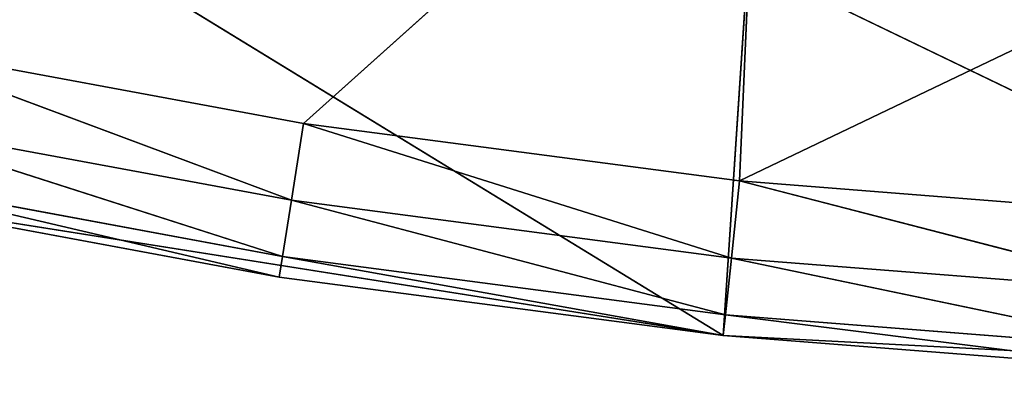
# Model space of a CAD drawing. Extents: x 0 to 110, y -110 to 0.
# Tile 178 of 256: x 44.73 to 51.06, y -110 to -107.67. Entities that reach past the tile are written whole.
import ezdxf

# ---------------------------------------------------------------- set-up
doc = ezdxf.new("R2010")
doc.units = 0
doc.header["$LTSCALE"] = 25.4
doc.layers.get('0').update_dxf_attribs({"color": 13, "linetype": 'CONTINUOUS'})

# ---------------------------------------------------------------- blocks, each defined once
blk = doc.blocks.new('REFLECTOR-LED-GU10-ES111-D')
at = {"color": 18}
for p, q in [((43.7728, 51, 107.82), (46.5525, 51, 108.3352)), ((43.7728, 51, 107.82), (46.5525, 51, 108.3352)), ((43.7728, 51, 107.82), (46.4743, 50.866, 108.829)), ((43.7728, 51, 107.82), (46.4743, 50.866, 108.829)), ((46.5525, 51, 108.3352), (46.4743, 50.866, 108.829)), ((46.5525, 51, 108.3352), (46.4743, 50.866, 108.829)), ((49.4859, 51, 105.701), (46.5525, 51, 108.3352)), ((46.5525, 51, 108.3352), (49.3555, 51, 108.7042)), ((49.4859, 51, 105.701), (46.5525, 51, 108.3352)), ((46.5525, 51, 108.3352), (49.3555, 51, 108.7042)), ((46.5525, 51, 108.3352), (49.3032, 50.866, 109.2014)), ((46.5525, 51, 108.3352), (49.3032, 50.866, 109.2014)), ((49.3555, 51, 108.7042), (49.3032, 50.866, 109.2014)), ((49.3555, 51, 108.7042), (49.3032, 50.866, 109.2014)), ((55, 51, 106), (49.3555, 51, 108.7042)), ((49.3555, 51, 108.7042), (52.1739, 51, 108.926)), ((55, 51, 106), (49.3555, 51, 108.7042)), ((49.4859, 51, 105.701), (49.3555, 51, 108.7042)), ((49.4859, 51, 105.701), (49.3555, 51, 108.7042)), ((49.3555, 51, 108.7042), (52.1739, 51, 108.926)), ((49.3555, 51, 108.7042), (52.1477, 50.866, 109.4253)), ((49.3555, 51, 108.7042), (52.1477, 50.866, 109.4253)), ((46.4743, 50.866, 108.829), (43.6688, 50.866, 108.309)), ((43.6688, 50.866, 108.309), (46.4171, 50.5, 109.1905)), ((43.6688, 50.866, 108.309), (46.4171, 50.5, 109.1905)), ((46.4743, 50.866, 108.829), (43.6688, 50.866, 108.309)), ((46.4743, 50.866, 108.829), (46.4171, 50.5, 109.1905)), ((46.4743, 50.866, 108.829), (46.4171, 50.5, 109.1905)), ((49.3032, 50.866, 109.2014), (46.4743, 50.866, 108.829)), ((46.4743, 50.866, 108.829), (49.2649, 50.5, 109.5655)), ((46.4743, 50.866, 108.829), (49.2649, 50.5, 109.5655)), ((49.3032, 50.866, 109.2014), (46.4743, 50.866, 108.829)), ((49.3032, 50.866, 109.2014), (49.2649, 50.5, 109.5655)), ((49.3032, 50.866, 109.2014), (49.2649, 50.5, 109.5655)), ((52.1477, 50.866, 109.4253), (49.3032, 50.866, 109.2014)), ((49.3032, 50.866, 109.2014), (52.1285, 50.5, 109.7908)), ((49.3032, 50.866, 109.2014), (52.1285, 50.5, 109.7908)), ((52.1477, 50.866, 109.4253), (49.3032, 50.866, 109.2014)), ((46.4171, 50.5, 109.1905), (43.5927, 50.5, 108.6671)), ((43.5927, 50.5, 108.6671), (46.3961, 50, 109.3229)), ((43.5927, 50.5, 108.6671), (46.3961, 50, 109.3229)), ((46.4171, 50.5, 109.1905), (43.5927, 50.5, 108.6671)), ((46.4171, 50.5, 109.1905), (46.3961, 50, 109.3229)), ((46.4171, 50.5, 109.1905), (46.3961, 50, 109.3229)), ((49.2649, 50.5, 109.5655), (46.4171, 50.5, 109.1905)), ((46.4171, 50.5, 109.1905), (49.2509, 50, 109.6987)), ((46.4171, 50.5, 109.1905), (49.2509, 50, 109.6987)), ((49.2649, 50.5, 109.5655), (46.4171, 50.5, 109.1905)), ((49.2649, 50.5, 109.5655), (49.2509, 50, 109.6987)), ((49.2649, 50.5, 109.5655), (49.2509, 50, 109.6987)), ((52.1285, 50.5, 109.7908), (49.2649, 50.5, 109.5655)), ((49.2649, 50.5, 109.5655), (52.1215, 50, 109.9246)), ((49.2649, 50.5, 109.5655), (52.1215, 50, 109.9246)), ((52.1285, 50.5, 109.7908), (49.2649, 50.5, 109.5655)), ((46.3961, 50, 109.3229), (43.5649, 42, 108.7981)), ((46.3961, 50, 109.3229), (43.5649, 50, 108.7981)), ((46.3961, 50, 109.3229), (43.5649, 42, 108.7981)), ((46.3961, 50, 109.3229), (43.5649, 50, 108.7981)), ((49.2509, 50, 109.6987), (46.3961, 50, 109.3229)), ((46.3961, 50, 109.3229), (49.2509, 42, 109.6987)), ((46.3961, 50, 109.3229), (49.2509, 42, 109.6987)), ((49.2509, 50, 109.6987), (46.3961, 50, 109.3229)), ((52.1215, 50, 109.9246), (49.2509, 42, 109.6987)), ((52.1215, 50, 109.9246), (49.2509, 50, 109.6987)), ((49.2509, 50, 109.6987), (49.2509, 42, 109.6987)), ((52.1215, 50, 109.9246), (49.2509, 42, 109.6987)), ((49.2509, 50, 109.6987), (49.2509, 42, 109.6987)), ((52.1215, 50, 109.9246), (49.2509, 50, 109.6987)), ((49.2509, 42, 109.6987), (43.5649, 42, 108.7981)), ((49.2509, 42, 109.6987), (43.5649, 42, 108.7981)), ((49.2509, 42, 109.6987), (43.8813, 42, 106.4114)), ((49.2509, 42, 109.6987), (43.8813, 42, 106.4114)), ((55, 42, 110), (49.2509, 42, 109.6987)), ((49.2509, 42, 109.6987), (49.409, 42, 107.302)), ((49.2509, 42, 109.6987), (49.409, 42, 107.302)), ((55, 42, 110), (49.2509, 42, 109.6987)), ((55, 42, 110), (49.409, 42, 107.302)), ((55, 42, 110), (49.409, 42, 107.302))]:
    blk.add_line(p, q, dxfattribs=at)
mesh = blk.add_polyface(dxfattribs=at)
corners = [(46.4743, 50.866, 108.829), (43.7728, 51, 107.82), (43.6688, 50.866, 108.309)]
mesh.append_faces([[corners[k] for k in face] for face in [(0, 1, 2)]], dxfattribs={"color": 18})
mesh = blk.add_polyface(dxfattribs=at)
corners = [(43.7728, 51, 107.82), (49.4859, 51, 105.701), (44.0365, 51, 104.8076)]
mesh.append_faces([[corners[k] for k in face] for face in [(0, 1, 2)]], dxfattribs={"color": 18})
mesh = blk.add_polyface(dxfattribs=at)
corners = [(46.5525, 51, 108.3352), (49.4859, 51, 105.701), (43.7728, 51, 107.82)]
mesh.append_faces([[corners[k] for k in face] for face in [(0, 1, 2)]], dxfattribs={"color": 18})
mesh = blk.add_polyface(dxfattribs=at)
corners = [(46.4743, 50.866, 108.829), (46.5525, 51, 108.3352), (43.7728, 51, 107.82)]
mesh.append_faces([[corners[k] for k in face] for face in [(0, 1, 2)]], dxfattribs={"color": 18})
mesh = blk.add_polyface(dxfattribs=at)
corners = [(49.3032, 50.866, 109.2014), (46.5525, 51, 108.3352), (46.4743, 50.866, 108.829)]
mesh.append_faces([[corners[k] for k in face] for face in [(0, 1, 2)]], dxfattribs={"color": 18})
mesh = blk.add_polyface(dxfattribs=at)
corners = [(49.3555, 51, 108.7042), (49.4859, 51, 105.701), (46.5525, 51, 108.3352)]
mesh.append_faces([[corners[k] for k in face] for face in [(0, 1, 2)]], dxfattribs={"color": 18})
mesh = blk.add_polyface(dxfattribs=at)
corners = [(49.3032, 50.866, 109.2014), (49.3555, 51, 108.7042), (46.5525, 51, 108.3352)]
mesh.append_faces([[corners[k] for k in face] for face in [(0, 1, 2)]], dxfattribs={"color": 18})
mesh = blk.add_polyface(dxfattribs=at)
corners = [(52.1477, 50.866, 109.4253), (49.3555, 51, 108.7042), (49.3032, 50.866, 109.2014)]
mesh.append_faces([[corners[k] for k in face] for face in [(0, 1, 2)]], dxfattribs={"color": 18})
mesh = blk.add_polyface(dxfattribs=at)
corners = [(52.1739, 51, 108.926), (55, 51, 106), (49.3555, 51, 108.7042)]
mesh.append_faces([[corners[k] for k in face] for face in [(0, 1, 2)]], dxfattribs={"color": 18})
mesh = blk.add_polyface(dxfattribs=at)
corners = [(49.3555, 51, 108.7042), (55, 51, 106), (49.4859, 51, 105.701)]
mesh.append_faces([[corners[k] for k in face] for face in [(0, 1, 2)]], dxfattribs={"color": 18})
mesh = blk.add_polyface(dxfattribs=at)
corners = [(52.1477, 50.866, 109.4253), (52.1739, 51, 108.926), (49.3555, 51, 108.7042)]
mesh.append_faces([[corners[k] for k in face] for face in [(0, 1, 2)]], dxfattribs={"color": 18})
mesh = blk.add_polyface(dxfattribs=at)
corners = [(46.4171, 50.5, 109.1905), (43.6688, 50.866, 108.309), (43.5927, 50.5, 108.6671)]
mesh.append_faces([[corners[k] for k in face] for face in [(0, 1, 2)]], dxfattribs={"color": 18})
mesh = blk.add_polyface(dxfattribs=at)
corners = [(46.4171, 50.5, 109.1905), (46.4743, 50.866, 108.829), (43.6688, 50.866, 108.309)]
mesh.append_faces([[corners[k] for k in face] for face in [(0, 1, 2)]], dxfattribs={"color": 18})
mesh = blk.add_polyface(dxfattribs=at)
corners = [(49.2649, 50.5, 109.5655), (46.4743, 50.866, 108.829), (46.4171, 50.5, 109.1905)]
mesh.append_faces([[corners[k] for k in face] for face in [(0, 1, 2)]], dxfattribs={"color": 18})
mesh = blk.add_polyface(dxfattribs=at)
corners = [(49.2649, 50.5, 109.5655), (49.3032, 50.866, 109.2014), (46.4743, 50.866, 108.829)]
mesh.append_faces([[corners[k] for k in face] for face in [(0, 1, 2)]], dxfattribs={"color": 18})
mesh = blk.add_polyface(dxfattribs=at)
corners = [(52.1285, 50.5, 109.7908), (49.3032, 50.866, 109.2014), (49.2649, 50.5, 109.5655)]
mesh.append_faces([[corners[k] for k in face] for face in [(0, 1, 2)]], dxfattribs={"color": 18})
mesh = blk.add_polyface(dxfattribs=at)
corners = [(52.1285, 50.5, 109.7908), (52.1477, 50.866, 109.4253), (49.3032, 50.866, 109.2014)]
mesh.append_faces([[corners[k] for k in face] for face in [(0, 1, 2)]], dxfattribs={"color": 18})
mesh = blk.add_polyface(dxfattribs=at)
corners = [(46.3961, 50, 109.3229), (43.5927, 50.5, 108.6671), (43.5649, 50, 108.7981)]
mesh.append_faces([[corners[k] for k in face] for face in [(0, 1, 2)]], dxfattribs={"color": 18})
mesh = blk.add_polyface(dxfattribs=at)
corners = [(46.4171, 50.5, 109.1905), (43.5927, 50.5, 108.6671), (46.3961, 50, 109.3229)]
mesh.append_faces([[corners[k] for k in face] for face in [(0, 1, 2)]], dxfattribs={"color": 18})
mesh = blk.add_polyface(dxfattribs=at)
corners = [(49.2509, 50, 109.6987), (46.4171, 50.5, 109.1905), (46.3961, 50, 109.3229)]
mesh.append_faces([[corners[k] for k in face] for face in [(0, 1, 2)]], dxfattribs={"color": 18})
mesh = blk.add_polyface(dxfattribs=at)
corners = [(49.2649, 50.5, 109.5655), (46.4171, 50.5, 109.1905), (49.2509, 50, 109.6987)]
mesh.append_faces([[corners[k] for k in face] for face in [(0, 1, 2)]], dxfattribs={"color": 18})
mesh = blk.add_polyface(dxfattribs=at)
corners = [(52.1215, 50, 109.9246), (49.2649, 50.5, 109.5655), (49.2509, 50, 109.6987)]
mesh.append_faces([[corners[k] for k in face] for face in [(0, 1, 2)]], dxfattribs={"color": 18})
mesh = blk.add_polyface(dxfattribs=at)
corners = [(52.1285, 50.5, 109.7908), (49.2649, 50.5, 109.5655), (52.1215, 50, 109.9246)]
mesh.append_faces([[corners[k] for k in face] for face in [(0, 1, 2)]], dxfattribs={"color": 18})
mesh = blk.add_polyface(dxfattribs=at)
corners = [(49.2509, 42, 109.6987), (46.3961, 50, 109.3229), (43.5649, 42, 108.7981)]
mesh.append_faces([[corners[k] for k in face] for face in [(0, 1, 2)]], dxfattribs={"color": 18})
mesh = blk.add_polyface(dxfattribs=at)
corners = [(46.3961, 50, 109.3229), (43.5649, 50, 108.7981), (43.5649, 42, 108.7981)]
mesh.append_faces([[corners[k] for k in face] for face in [(0, 1, 2)]], dxfattribs={"color": 18})
mesh = blk.add_polyface(dxfattribs=at)
corners = [(49.2509, 50, 109.6987), (46.3961, 50, 109.3229), (49.2509, 42, 109.6987)]
mesh.append_faces([[corners[k] for k in face] for face in [(0, 1, 2)]], dxfattribs={"color": 18})
mesh = blk.add_polyface(dxfattribs=at)
corners = [(55, 42, 110), (52.1215, 50, 109.9246), (49.2509, 42, 109.6987)]
mesh.append_faces([[corners[k] for k in face] for face in [(0, 1, 2)]], dxfattribs={"color": 18})
mesh = blk.add_polyface(dxfattribs=at)
corners = [(52.1215, 50, 109.9246), (49.2509, 50, 109.6987), (49.2509, 42, 109.6987)]
mesh.append_faces([[corners[k] for k in face] for face in [(0, 1, 2)]], dxfattribs={"color": 18})
mesh = blk.add_polyface(dxfattribs=at)
corners = [(49.2509, 42, 109.6987), (43.5649, 42, 108.7981), (43.8813, 42, 106.4114)]
mesh.append_faces([[corners[k] for k in face] for face in [(0, 1, 2)]], dxfattribs={"color": 18})
mesh = blk.add_polyface(dxfattribs=at)
corners = [(49.2509, 42, 109.6987), (43.8813, 42, 106.4114), (49.409, 42, 107.302)]
mesh.append_faces([[corners[k] for k in face] for face in [(0, 1, 2)]], dxfattribs={"color": 18})
mesh = blk.add_polyface(dxfattribs=at)
corners = [(55, 42, 110), (49.2509, 42, 109.6987), (49.409, 42, 107.302)]
mesh.append_faces([[corners[k] for k in face] for face in [(0, 1, 2)]], dxfattribs={"color": 18})
mesh = blk.add_polyface(dxfattribs=at)
corners = [(55, 42, 110), (49.409, 42, 107.302), (55, 42, 107.6)]
mesh.append_faces([[corners[k] for k in face] for face in [(0, 1, 2)]], dxfattribs={"color": 18})

msp = doc.modelspace()

# ---------------------------------------------------------------- block references
at = {"color": 0, "extrusion": (0, -1, -3.82857e-16)}
msp.add_blockref('REFLECTOR-LED-GU10-ES111-D', (0, 0), dxfattribs=at)

doc.saveas('drawing.dxf')
